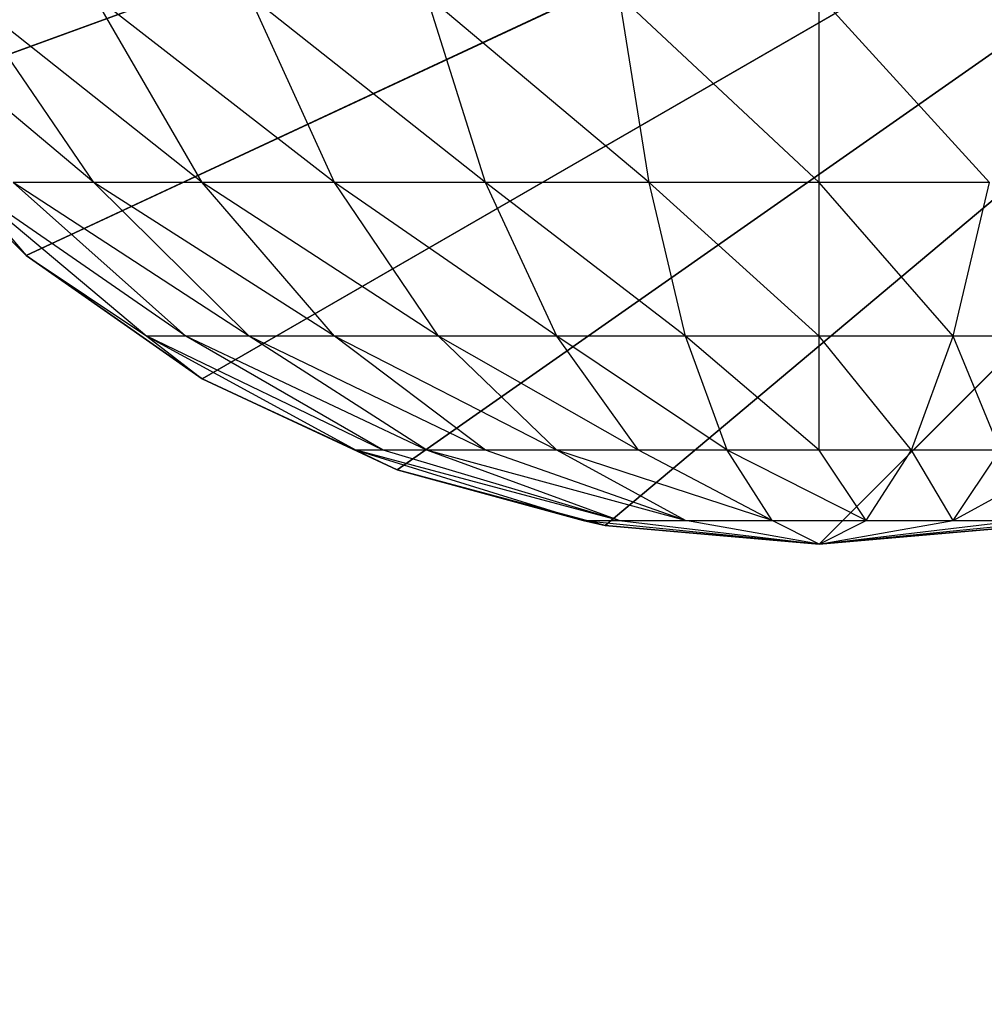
# Model space of a CAD drawing. Extents: x 226 to 378, y -30 to 313.
# Tile 126 of 256: x 286.186 to 286.682, y 62.964 to 63.47. Entities that reach past the tile are written whole.
import ezdxf

# ---------------------------------------------------------------- set-up
doc = ezdxf.new("R2010")
doc.units = 0
doc.header["$LTSCALE"] = 25.4
doc.layers.get('0').update_dxf_attribs({"color": 13, "linetype": 'CONTINUOUS'})
for name, color, linetype in [('_NCL1_62', 7, 'CONTINUOUS'), ('_NCL1_64', 250, 'CONTINUOUS'), ('_NCL1_7', 41, 'CONTINUOUS')]:
    doc.layers.add(name, color=color, linetype=linetype)

# ---------------------------------------------------------------- blocks, each defined once
blk = doc.blocks.new('EWON_2005CD_4005CD_COSY141')
at = {"layer": '_NCL1_7', "color": 0}
for p, q in [((91.44, 249.555, 297.18), (90.805, 248.92, 297.18)), ((91.44, 249.555, 297.18), (90.805, 248.92, 297.18)), ((91.44, 249.555, 309.245), (91.31849, 249.54281, 309.26916)), ((91.32971, 249.54535, 297.18), (91.44, 249.555, 297.18)), ((91.44, 249.555, 297.18), (91.32971, 249.54535, 309.245)), ((91.44, 249.555, 297.18), (91.32971, 249.54535, 309.245)), ((91.32971, 249.54535, 309.245), (91.44, 249.555, 309.245)), ((91.32971, 249.54535, 297.18), (91.44, 249.555, 297.18)), ((91.44, 249.555, 309.245), (91.33698, 249.54281, 309.31381)), ((91.44, 249.555, 309.245), (91.37117, 249.54281, 309.348)), ((91.44, 249.555, 309.245), (91.41582, 249.54281, 309.36649)), ((91.56149, 249.54281, 309.26916), (91.44, 249.555, 309.245)), ((91.543, 249.54281, 309.31381), (91.44, 249.555, 309.245)), ((91.44, 249.555, 309.245), (91.46416, 249.54281, 309.36649)), ((91.44, 249.555, 309.245), (91.50881, 249.54281, 309.348)), ((91.44, 249.555, 297.18), (91.55026, 249.54535, 297.18)), ((91.55026, 249.54535, 297.18), (91.44, 249.555, 309.245)), ((91.44, 249.555, 309.245), (91.44, 249.555, 297.18)), ((91.44, 249.555, 309.245), (91.44, 249.555, 297.18)), ((91.55026, 249.54535, 297.18), (91.44, 249.555, 309.245)), ((91.44, 249.555, 309.245), (91.55026, 249.54535, 309.245)), ((91.44, 249.555, 297.18), (91.55026, 249.54535, 297.18)), ((91.55026, 249.54535, 297.18), (90.805, 248.92, 297.18)), ((91.55026, 249.54535, 297.18), (90.805, 248.92, 297.18)), ((91.37117, 249.54281, 309.348), (91.30497, 249.50666, 309.44703)), ((91.37117, 249.54281, 309.348), (91.33698, 249.54281, 309.31381)), ((91.37117, 249.54281, 309.348), (91.34699, 249.50666, 309.46949)), ((91.41582, 249.54281, 309.36649), (91.37117, 249.54281, 309.348)), ((91.37117, 249.54281, 309.348), (91.39258, 249.50666, 309.48333)), ((91.41582, 249.54281, 309.36649), (91.39258, 249.50666, 309.48333)), ((91.46416, 249.54281, 309.36649), (91.41582, 249.54281, 309.36649)), ((91.41582, 249.54281, 309.36649), (91.44, 249.50666, 309.488)), ((91.41582, 249.54281, 309.36649), (91.4874, 249.50666, 309.48333)), ((91.50881, 249.54281, 309.348), (91.46416, 249.54281, 309.36649)), ((91.46416, 249.54281, 309.36649), (91.4874, 249.50666, 309.48333)), ((91.46416, 249.54281, 309.36649), (91.53299, 249.50666, 309.46949)), ((91.46416, 249.54281, 309.36649), (91.575, 249.50666, 309.44703)), ((91.543, 249.54281, 309.31381), (91.50881, 249.54281, 309.348)), ((91.50881, 249.54281, 309.348), (91.575, 249.50666, 309.44703)), ((91.50881, 249.54281, 309.348), (91.61183, 249.50666, 309.41681)), ((91.50881, 249.54281, 309.348), (91.64203, 249.50666, 309.38)), ((91.56149, 249.54281, 309.26916), (91.543, 249.54281, 309.31381)), ((91.543, 249.54281, 309.31381), (91.64203, 249.50666, 309.38)), ((91.543, 249.54281, 309.31381), (91.66449, 249.50666, 309.33799)), ((91.543, 249.54281, 309.31381), (91.67833, 249.50666, 309.2924)), ((91.56149, 249.54281, 309.26916), (91.55026, 249.54535, 309.245)), ((91.55026, 249.54535, 297.18), (91.65717, 249.5167, 297.18)), ((91.65717, 249.5167, 297.18), (91.55026, 249.54535, 309.245)), ((91.55026, 249.54535, 309.245), (91.55026, 249.54535, 297.18)), ((91.55026, 249.54535, 309.245), (91.55026, 249.54535, 297.18)), ((91.65717, 249.5167, 297.18), (91.55026, 249.54535, 309.245)), ((91.55026, 249.54535, 309.245), (91.65717, 249.5167, 309.245)), ((91.55026, 249.54535, 297.18), (91.65717, 249.5167, 297.18)), ((91.65717, 249.5167, 309.245), (91.56149, 249.54281, 309.26916)), ((91.67833, 249.50666, 309.2924), (91.56149, 249.54281, 309.26916)), ((91.65717, 249.5167, 297.18), (90.805, 248.92, 297.18)), ((91.65717, 249.5167, 297.18), (90.805, 248.92, 297.18)), ((91.67833, 249.50666, 309.2924), (91.65717, 249.5167, 309.245)), ((91.65717, 249.5167, 297.18), (91.7575, 249.46994, 297.18)), ((91.7575, 249.46994, 297.18), (91.65717, 249.5167, 309.245)), ((91.65717, 249.5167, 309.245), (91.65717, 249.5167, 297.18)), ((91.65717, 249.5167, 309.245), (91.65717, 249.5167, 297.18)), ((91.7575, 249.46994, 297.18), (91.65717, 249.5167, 309.245)), ((91.65717, 249.5167, 309.245), (91.7575, 249.46994, 309.245)), ((91.65717, 249.5167, 297.18), (91.7575, 249.46994, 297.18)), ((91.34699, 249.50666, 309.46949), (91.37117, 249.44799, 309.591)), ((91.34699, 249.50666, 309.46949), (91.39258, 249.50666, 309.48333)), ((91.39258, 249.50666, 309.48333), (91.37117, 249.44799, 309.591)), ((91.39258, 249.50666, 309.48333), (91.44, 249.44799, 309.59778)), ((91.39258, 249.50666, 309.48333), (91.44, 249.50666, 309.488)), ((91.44, 249.50666, 309.488), (91.44, 249.44799, 309.59778)), ((91.44, 249.50666, 309.488), (91.50881, 249.44799, 309.591)), ((91.44, 249.50666, 309.488), (91.4874, 249.50666, 309.48333)), ((91.4874, 249.50666, 309.48333), (91.50881, 249.44799, 309.591)), ((91.4874, 249.50666, 309.48333), (91.575, 249.44799, 309.57093)), ((91.4874, 249.50666, 309.48333), (91.53299, 249.50666, 309.46949)), ((91.53299, 249.50666, 309.46949), (91.575, 249.44799, 309.57093)), ((91.53299, 249.50666, 309.46949), (91.63599, 249.44799, 309.53832)), ((91.53299, 249.50666, 309.46949), (91.575, 249.50666, 309.44703)), ((91.575, 249.50666, 309.44703), (91.63599, 249.44799, 309.53832)), ((91.575, 249.50666, 309.44703), (91.68945, 249.44799, 309.49445)), ((91.575, 249.50666, 309.44703), (91.61183, 249.50666, 309.41681)), ((91.61183, 249.50666, 309.41681), (91.68945, 249.44799, 309.49445)), ((91.61183, 249.50666, 309.41681), (91.73332, 249.44799, 309.44099)), ((91.61183, 249.50666, 309.41681), (91.64203, 249.50666, 309.38)), ((91.64203, 249.50666, 309.38), (91.73332, 249.44799, 309.44099)), ((91.64203, 249.50666, 309.38), (91.76593, 249.44799, 309.38)), ((91.64203, 249.50666, 309.38), (91.66449, 249.50666, 309.33799)), ((91.66449, 249.50666, 309.33799), (91.76593, 249.44799, 309.38)), ((91.66449, 249.50666, 309.33799), (91.786, 249.44799, 309.31381)), ((91.66449, 249.50666, 309.33799), (91.67833, 249.50666, 309.2924)), ((91.7575, 249.46994, 309.245), (91.67833, 249.50666, 309.2924)), ((91.786, 249.44799, 309.31381), (91.67833, 249.50666, 309.2924)), ((91.7575, 249.46994, 297.18), (90.805, 248.92, 297.18)), ((91.7575, 249.46994, 297.18), (90.805, 248.92, 297.18)), ((91.786, 249.44799, 309.31381), (91.7575, 249.46994, 309.245)), ((91.7575, 249.46994, 297.18), (91.84815, 249.40644, 297.18)), ((91.84815, 249.40644, 297.18), (91.7575, 249.46994, 309.245)), ((91.7575, 249.46994, 309.245), (91.7575, 249.46994, 297.18)), ((91.7575, 249.46994, 309.245), (91.7575, 249.46994, 297.18)), ((91.84815, 249.40644, 297.18), (91.7575, 249.46994, 309.245)), ((91.7575, 249.46994, 309.245), (91.84815, 249.40644, 309.245)), ((91.7575, 249.46994, 297.18), (91.84815, 249.40644, 297.18)), ((91.30497, 249.44799, 309.57093), (91.37117, 249.44799, 309.591)), ((91.37117, 249.44799, 309.591), (91.3524, 249.36902, 309.68539)), ((91.37117, 249.44799, 309.591), (91.44, 249.36902, 309.694)), ((91.37117, 249.44799, 309.591), (91.44, 249.44799, 309.59778)), ((91.44, 249.44799, 309.59778), (91.44, 249.36902, 309.694)), ((91.44, 249.44799, 309.59778), (91.52758, 249.36902, 309.68539)), ((91.44, 249.44799, 309.59778), (91.50881, 249.44799, 309.591)), ((91.50881, 249.44799, 309.591), (91.52758, 249.36902, 309.68539)), ((91.50881, 249.44799, 309.591), (91.61183, 249.36902, 309.65983)), ((91.50881, 249.44799, 309.591), (91.575, 249.44799, 309.57093)), ((91.575, 249.44799, 309.57093), (91.61183, 249.36902, 309.65983)), ((91.575, 249.44799, 309.57093), (91.68945, 249.36902, 309.61833)), ((91.575, 249.44799, 309.57093), (91.63599, 249.44799, 309.53832)), ((91.63599, 249.44799, 309.53832), (91.68945, 249.36902, 309.61833)), ((91.63599, 249.44799, 309.53832), (91.7575, 249.36902, 309.5625)), ((91.63599, 249.44799, 309.53832), (91.68945, 249.44799, 309.49445)), ((91.68945, 249.44799, 309.49445), (91.7575, 249.36902, 309.5625)), ((91.68945, 249.44799, 309.49445), (91.81333, 249.36902, 309.49445)), ((91.68945, 249.44799, 309.49445), (91.73332, 249.44799, 309.44099)), ((91.73332, 249.44799, 309.44099), (91.81333, 249.36902, 309.49445)), ((91.73332, 249.44799, 309.44099), (91.85483, 249.36902, 309.41681)), ((91.73332, 249.44799, 309.44099), (91.76593, 249.44799, 309.38)), ((91.76593, 249.44799, 309.38), (91.85483, 249.36902, 309.41681)), ((91.76593, 249.44799, 309.38), (91.88039, 249.36902, 309.33258)), ((91.76593, 249.44799, 309.38), (91.786, 249.44799, 309.31381)), ((91.84815, 249.40644, 309.245), (91.786, 249.44799, 309.31381)), ((91.88039, 249.36902, 309.33258), (91.786, 249.44799, 309.31381)), ((91.84815, 249.40644, 297.18), (90.805, 248.92, 297.18)), ((91.84815, 249.40644, 297.18), (90.805, 248.92, 297.18)), ((91.88039, 249.36902, 309.33258), (91.84815, 249.40644, 309.245)), ((91.84815, 249.40644, 297.18), (91.92644, 249.32818, 297.18)), ((91.92644, 249.32818, 297.18), (91.84815, 249.40644, 309.245)), ((91.84815, 249.40644, 309.245), (91.84815, 249.40644, 297.18)), ((91.84815, 249.40644, 309.245), (91.84815, 249.40644, 297.18)), ((91.92644, 249.32818, 297.18), (91.84815, 249.40644, 309.245)), ((91.84815, 249.40644, 309.245), (91.92644, 249.32818, 309.245)), ((91.84815, 249.40644, 297.18), (91.92644, 249.32818, 297.18)), ((91.3524, 249.36902, 309.68539), (91.44, 249.27278, 309.77296)), ((91.3524, 249.36902, 309.68539), (91.44, 249.36902, 309.694)), ((91.44, 249.36902, 309.694), (91.44, 249.27278, 309.77296)), ((91.44, 249.36902, 309.694), (91.543, 249.27278, 309.76283)), ((91.44, 249.36902, 309.694), (91.52758, 249.36902, 309.68539)), ((91.52758, 249.36902, 309.68539), (91.543, 249.27278, 309.76283)), ((91.52758, 249.36902, 309.68539), (91.64203, 249.27278, 309.73278)), ((91.52758, 249.36902, 309.68539), (91.61183, 249.36902, 309.65983)), ((91.61183, 249.36902, 309.65983), (91.64203, 249.27278, 309.73278)), ((91.61183, 249.36902, 309.65983), (91.73332, 249.27278, 309.68399)), ((91.61183, 249.36902, 309.65983), (91.68945, 249.36902, 309.61833)), ((91.68945, 249.36902, 309.61833), (91.73332, 249.27278, 309.68399)), ((91.68945, 249.36902, 309.61833), (91.81333, 249.27278, 309.61833)), ((91.68945, 249.36902, 309.61833), (91.7575, 249.36902, 309.5625)), ((91.7575, 249.36902, 309.5625), (91.81333, 249.27278, 309.61833)), ((91.7575, 249.36902, 309.5625), (91.87899, 249.27278, 309.53832)), ((91.7575, 249.36902, 309.5625), (91.81333, 249.36902, 309.49445)), ((91.81333, 249.36902, 309.49445), (91.87899, 249.27278, 309.53832)), ((91.81333, 249.36902, 309.49445), (91.92778, 249.27278, 309.44703)), ((91.81333, 249.36902, 309.49445), (91.85483, 249.36902, 309.41681)), ((91.92644, 249.32818, 297.18), (90.805, 248.92, 297.18)), ((91.92644, 249.32818, 297.18), (90.805, 248.92, 297.18))]:
    blk.add_line(p, q, dxfattribs=at)
at = {"color": 7}
mesh = blk.add_polyface(dxfattribs=at)
corners = [(105.41, 276.89132, 297.18), (83.82, 279.42949, 297.18), (83.82, 241.27051, 297.18)]
mesh.append_faces([[corners[k] for k in face] for face in [(0, 1, 2)]], dxfattribs={"color": 7})
mesh = blk.add_polyface(dxfattribs=at)
corners = [(104.14, 276.89132, 298.45), (85.09, 241.27051, 298.45), (85.09, 279.42949, 298.45)]
mesh.append_faces([[corners[k] for k in face] for face in [(0, 1, 2)]], dxfattribs={"color": 7})
mesh = blk.add_polyface(dxfattribs=at)
corners = [(105.41, 276.89132, 297.18), (83.82, 241.27051, 297.18), (105.41, 243.80868, 297.18)]
mesh.append_faces([[corners[k] for k in face] for face in [(0, 1, 2)]], dxfattribs={"color": 7})
mesh = blk.add_polyface(dxfattribs=at)
corners = [(104.14, 243.80868, 298.45), (85.09, 241.27051, 298.45), (104.14, 276.89132, 298.45)]
mesh.append_faces([[corners[k] for k in face] for face in [(0, 1, 2)]], dxfattribs={"color": 7})
at = {"layer": '_NCL1_62', "color": 7}
mesh = blk.add_polyface(dxfattribs=at)
corners = [(119.38, 342.9, 27.94), (45.72, 248.92, 27.94), (119.38, 151.13, 27.94)]
mesh.append_faces([[corners[k] for k in face] for face in [(0, 1, 2)]], dxfattribs={"color": 7})
mesh = blk.add_polyface(dxfattribs=at)
corners = [(119.38, 342.9, 27.94), (45.72, 254, 27.94), (45.72, 248.92, 27.94)]
mesh.append_faces([[corners[k] for k in face] for face in [(0, 1, 2)]], dxfattribs={"color": 7})
at = {"layer": '_NCL1_64', "color": 250}
mesh = blk.add_polyface(dxfattribs=at)
corners = [(92.52651, 229.36015, 297.18), (80.64452, 211.26465, 297.18), (83.82, 303.53, 297.18)]
mesh.append_faces([[corners[k] for k in face] for face in [(0, 1, 2)]], dxfattribs={"color": 250})
mesh = blk.add_polyface(dxfattribs=at)
corners = [(92.69024, 229.71125, 297.18), (92.52651, 229.36015, 297.18), (83.82, 303.53, 297.18)]
mesh.append_faces([[corners[k] for k in face] for face in [(0, 1, 2)]], dxfattribs={"color": 250})
mesh = blk.add_polyface(dxfattribs=at)
corners = [(92.69024, 229.71125, 297.18), (83.82, 303.53, 297.18), (92.69024, 290.98875, 297.18)]
mesh.append_faces([[corners[k] for k in face] for face in [(0, 1, 2)]], dxfattribs={"color": 250})
at = {"layer": '_NCL1_7', "color": 41}
mesh = blk.add_polyface(dxfattribs=at)
corners = [(91.55026, 249.54535, 297.18), (91.44, 249.555, 297.18), (90.805, 248.92, 297.18)]
mesh.append_faces([[corners[k] for k in face] for face in [(0, 1, 2)]], dxfattribs={"color": 41})
mesh = blk.add_polyface(dxfattribs=at)
corners = [(91.44, 249.555, 297.18), (91.32971, 249.54535, 297.18), (90.805, 248.92, 297.18)]
mesh.append_faces([[corners[k] for k in face] for face in [(0, 1, 2)]], dxfattribs={"color": 41})
mesh = blk.add_polyface(dxfattribs=at)
corners = [(91.32971, 249.54535, 309.245), (91.32971, 249.54535, 297.18), (91.44, 249.555, 297.18)]
mesh.append_faces([[corners[k] for k in face] for face in [(0, 1, 2)]], dxfattribs={"color": 41})
mesh = blk.add_polyface(dxfattribs=at)
corners = [(91.32971, 249.54535, 309.245), (91.44, 249.555, 297.18), (91.44, 249.555, 309.245)]
mesh.append_faces([[corners[k] for k in face] for face in [(0, 1, 2)]], dxfattribs={"color": 41})
mesh = blk.add_polyface(dxfattribs=at)
corners = [(91.44, 249.555, 309.245), (91.44, 249.555, 297.18), (91.55026, 249.54535, 297.18)]
mesh.append_faces([[corners[k] for k in face] for face in [(0, 1, 2)]], dxfattribs={"color": 41})
mesh = blk.add_polyface(dxfattribs=at)
corners = [(91.44, 249.555, 309.245), (91.55026, 249.54535, 297.18), (91.55026, 249.54535, 309.245)]
mesh.append_faces([[corners[k] for k in face] for face in [(0, 1, 2)]], dxfattribs={"color": 41})
mesh = blk.add_polyface(dxfattribs=at)
corners = [(91.65717, 249.5167, 297.18), (91.55026, 249.54535, 297.18), (90.805, 248.92, 297.18)]
mesh.append_faces([[corners[k] for k in face] for face in [(0, 1, 2)]], dxfattribs={"color": 41})
mesh = blk.add_polyface(dxfattribs=at)
corners = [(91.55026, 249.54535, 309.245), (91.55026, 249.54535, 297.18), (91.65717, 249.5167, 297.18)]
mesh.append_faces([[corners[k] for k in face] for face in [(0, 1, 2)]], dxfattribs={"color": 41})
mesh = blk.add_polyface(dxfattribs=at)
corners = [(91.55026, 249.54535, 309.245), (91.65717, 249.5167, 297.18), (91.65717, 249.5167, 309.245)]
mesh.append_faces([[corners[k] for k in face] for face in [(0, 1, 2)]], dxfattribs={"color": 41})
mesh = blk.add_polyface(dxfattribs=at)
corners = [(91.7575, 249.46994, 297.18), (91.65717, 249.5167, 297.18), (90.805, 248.92, 297.18)]
mesh.append_faces([[corners[k] for k in face] for face in [(0, 1, 2)]], dxfattribs={"color": 41})
mesh = blk.add_polyface(dxfattribs=at)
corners = [(91.65717, 249.5167, 309.245), (91.65717, 249.5167, 297.18), (91.7575, 249.46994, 297.18)]
mesh.append_faces([[corners[k] for k in face] for face in [(0, 1, 2)]], dxfattribs={"color": 41})
mesh = blk.add_polyface(dxfattribs=at)
corners = [(91.65717, 249.5167, 309.245), (91.7575, 249.46994, 297.18), (91.7575, 249.46994, 309.245)]
mesh.append_faces([[corners[k] for k in face] for face in [(0, 1, 2)]], dxfattribs={"color": 41})
mesh = blk.add_polyface(dxfattribs=at)
corners = [(91.84815, 249.40644, 297.18), (91.7575, 249.46994, 297.18), (90.805, 248.92, 297.18)]
mesh.append_faces([[corners[k] for k in face] for face in [(0, 1, 2)]], dxfattribs={"color": 41})
mesh = blk.add_polyface(dxfattribs=at)
corners = [(91.7575, 249.46994, 309.245), (91.7575, 249.46994, 297.18), (91.84815, 249.40644, 297.18)]
mesh.append_faces([[corners[k] for k in face] for face in [(0, 1, 2)]], dxfattribs={"color": 41})
mesh = blk.add_polyface(dxfattribs=at)
corners = [(91.7575, 249.46994, 309.245), (91.84815, 249.40644, 297.18), (91.84815, 249.40644, 309.245)]
mesh.append_faces([[corners[k] for k in face] for face in [(0, 1, 2)]], dxfattribs={"color": 41})
mesh = blk.add_polyface(dxfattribs=at)
corners = [(91.92644, 249.32818, 297.18), (91.84815, 249.40644, 297.18), (90.805, 248.92, 297.18)]
mesh.append_faces([[corners[k] for k in face] for face in [(0, 1, 2)]], dxfattribs={"color": 41})
mesh = blk.add_polyface(dxfattribs=at)
corners = [(91.84815, 249.40644, 309.245), (91.84815, 249.40644, 297.18), (91.92644, 249.32818, 297.18)]
mesh.append_faces([[corners[k] for k in face] for face in [(0, 1, 2)]], dxfattribs={"color": 41})
mesh = blk.add_polyface(dxfattribs=at)
corners = [(91.84815, 249.40644, 309.245), (91.92644, 249.32818, 297.18), (91.92644, 249.32818, 309.245)]
mesh.append_faces([[corners[k] for k in face] for face in [(0, 1, 2)]], dxfattribs={"color": 41})
mesh = blk.add_polyface(dxfattribs=at)
corners = [(91.98991, 249.2375, 297.18), (91.92644, 249.32818, 297.18), (90.805, 248.92, 297.18)]
mesh.append_faces([[corners[k] for k in face] for face in [(0, 1, 2)]], dxfattribs={"color": 41})

msp = doc.modelspace()

# ---------------------------------------------------------------- block references
at = {"color": 0, "rotation": 179.9999999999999}
msp.add_blockref('EWON_2005CD_4005CD_COSY141', (378.03735, 312.7553), dxfattribs=at)

doc.saveas('drawing.dxf')
